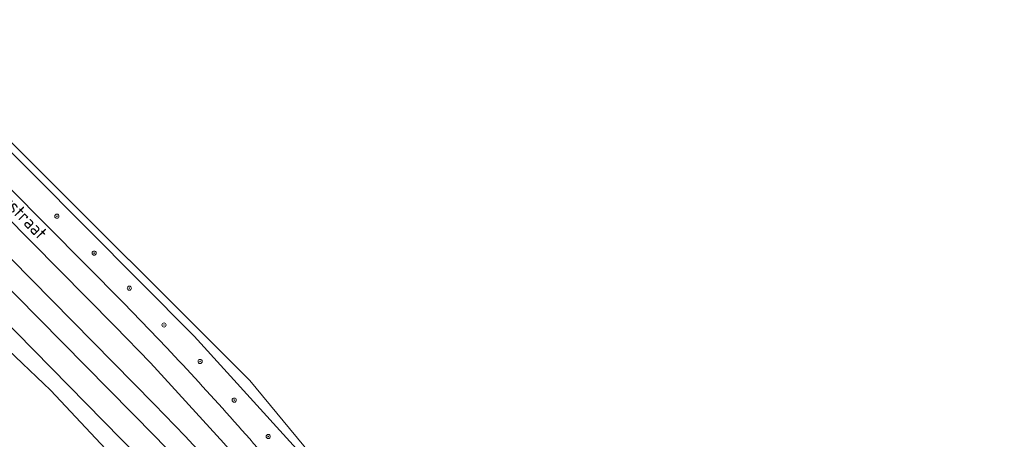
# Model space of a CAD drawing. Header units: metres. Extents: x 168032 to 180145, y 382923 to 399665.
# Tile 221 of 256: x 170658 to 170848, y 396347 to 396428. Entities that reach past the tile are written whole.
import ezdxf
from ezdxf.enums import TextEntityAlignment as Align

# ---------------------------------------------------------------- set-up
doc = ezdxf.new("R2010")
doc.units = ezdxf.units.M
doc.layers.get('0').update_dxf_attribs({"color": 8, "lineweight": 18})
for name, color, linetype, lineweight in [('B-WE-GK-BESCHOEIING-G', 8, 'GK-BESCHOEIING', 18), ('B-WE-GR-BOOM-S', 8, 'Continuous', 18), ('B-WE-GR-BOS_LOOF-GV', 8, 'Continuous', 18), ('B-WE-GR-BOUWLAND-GV', 8, 'Continuous', 18), ('B-WE-OG-TOPOGRAFIE-T18', 8, 'Continuous', 18), ('B-WE-OG-WATER_RIVIER-GV', 8, 'Continuous', 18), ('B-WE-OG-WATER_SLOOT-GV', 8, 'Continuous', 18), ('B-WE-OG-WEG-GV', 8, 'Continuous', 18), ('B-WE-VH-VERHARDING_ASFALT-GV', 8, 'Continuous', 18), ('B-WE-VH-VERHARDING_FUNDERING_ZAND-GV', 8, 'Continuous', 18)]:
    doc.layers.add(name, color=color, linetype=linetype, lineweight=lineweight)
doc.styles.add('NLCS-ISO-M200-T18', font='NLCS-ISO.ttf', dxfattribs={"height": 0.36})
doc.linetypes.add('GK-BESCHOEIING', pattern='A,30,-5,[1,NLCS.SHX,S=1,R=0,X=0,Y=0],-5', length=40)

# ---------------------------------------------------------------- blocks, each defined once
blk = doc.blocks.new('SGR-BOOM_01-SO')
at = {"linetype": 'ByBlock', "lineweight": 18}
h = blk.add_hatch(color=0, dxfattribs=at)
h.dxf.hatch_style = 1
edge = h.paths.add_edge_path()
edge.add_arc((0, 0), 0.25, 0, 360)
at = {"color": 0, "linetype": 'ByBlock', "lineweight": 18}
for radius in [2, 0.25]:
    blk.add_circle((0, 0), radius, dxfattribs=at)

msp = doc.modelspace()

# ---------------------------------------------------------------- linework, layer by layer
at = {"layer": 'B-WE-GK-BESCHOEIING-G', "flags": 128}
for points in [[(170761.256, 396242.915), (170742.784, 396266.373), (170697.188, 396324.768), (170687.82, 396336.027), (170681.177, 396343.274), (170613.925, 396411.776), (170546.045, 396480.646), (170526.631, 396501.45), (170515.036, 396515.55), (170483.837, 396556.222), (170424.613, 396634.814), (170399.351, 396668.417), (170368.538, 396713.447), (170311.459, 396795.478), (170257.694, 396873.505), (170202.804, 396954.066), (170196.64, 396963.095), (170194.348, 396966.453), (170148.93, 397032.986), (170093.519, 397112.891), (170037.638, 397192.649), (169983.436, 397270.32), (169928.976, 397348.243)], [(170710.879, 396316.329), (170702.024, 396327.497), (170692.67, 396338.592), (170684.352, 396347.19), (170617.328, 396415.192), (170617.286, 396415.193), (170549.484, 396484.215), (170526.846, 396509.239), (170514.173, 396525.611), (170488.242, 396559.65), (170428.74, 396637.905), (170403.898, 396671.911), (170373.225, 396717.171), (170316.617, 396798.77), (170262.116, 396876.878), (170207.732, 396957.387), (170201.515, 396966.452), (170199.341, 396969.623), (170153.335, 397036.709), (170098.071, 397116.262), (170042.533, 397196.271), (169988.354, 397274.069)]]:
    msp.add_lwpolyline(points, dxfattribs=at)
at = {"layer": 'B-WE-GR-BOS_LOOF-GV', "flags": 128}
msp.add_lwpolyline([(170653.022, 396326.961), (170660.207, 396317.26), (170661.27, 396316.01), (170662.6, 396318.725), (170673.94, 396329.134), (170680.421, 396334.369), (170682.316, 396335.9), (170675.82, 396343.702), (170664.186, 396356.147), (170656.088, 396363.825)], dxfattribs=at)
at = {"layer": 'B-WE-GR-BOUWLAND-GV', "flags": 128}
msp.add_lwpolyline([(170609.416, 396451.11), (170702.601, 396357.981), (170745.437, 396306.11), (170746.051, 396306.355), (170747.127, 396306.784), (170750.564, 396308.154), (170750.064, 396309.109), (170791.192, 396325.847), (170819.418, 396289.73), (170833.384, 396270.383), (170839.671, 396262.025), (170840.698, 396260.66), (170891.26, 396281.082)], dxfattribs=at)
at = {"layer": 'B-WE-OG-WATER_RIVIER-GV', "flags": 128}
for points in [[(170778.828, 396230.084), (170775.837, 396234.034), (170775.596, 396234.352), (170775.283, 396234.765), (170710.879, 396316.329), (170702.024, 396327.497), (170692.67, 396338.592), (170684.352, 396347.19), (170617.328, 396415.192), (170617.286, 396415.193), (170549.484, 396484.215), (170526.846, 396509.239), (170514.173, 396525.611), (170488.242, 396559.65), (170428.74, 396637.905), (170403.898, 396671.911), (170373.225, 396717.171), (170316.617, 396798.77)], [(170311.459, 396795.478), (170368.538, 396713.447), (170399.351, 396668.417), (170424.613, 396634.814), (170483.837, 396556.222), (170515.036, 396515.55), (170526.631, 396501.45), (170546.045, 396480.646), (170613.925, 396411.776), (170681.177, 396343.274), (170687.82, 396336.027), (170697.188, 396324.768), (170742.784, 396266.373), (170761.256, 396242.915), (170769.493, 396232.242), (170769.834, 396231.784), (170769.993, 396231.57), (170772.805, 396227.792)]]:
    msp.add_lwpolyline(points, dxfattribs=at)
at = {"layer": 'B-WE-OG-WATER_SLOOT-GV', "flags": 128}
for points in [[(170617.328, 396415.192), (170684.352, 396347.19), (170692.67, 396338.592), (170702.024, 396327.497), (170710.879, 396316.329), (170775.283, 396234.765), (170775.332, 396234.786), (170775.979, 396238.622), (170776.458, 396238.62), (170770.426, 396246.894), (170705.755, 396329.403), (170702.145, 396333.888), (170697.192, 396339.598), (170690.148, 396347.266), (170684.176, 396353.441), (170613.262, 396425.494)], [(170656.088, 396363.825), (170664.186, 396356.147), (170675.82, 396343.702), (170682.316, 396335.9), (170688.161, 396329.329), (170696.952, 396318.574), (170763.637, 396232.477), (170765.549, 396232.254), (170765.567, 396232.698), (170769.493, 396232.242), (170761.256, 396242.915), (170742.784, 396266.373), (170697.188, 396324.768), (170687.82, 396336.027), (170681.177, 396343.274), (170613.925, 396411.776)]]:
    msp.add_lwpolyline(points, dxfattribs=at)
at = {"layer": 'B-WE-OG-WEG-GV', "flags": 128}
for points in [[(170521.868, 396621.006), (170515.038, 396620.246), (170512.713, 396619.959), (170523.229, 396522.627), (170521.835, 396521.471), (170527.318, 396514.857), (170534.621, 396506.243), (170537.491, 396503.067), (170540.434, 396499.958), (170557.148, 396482.508), (170613.262, 396425.494), (170684.176, 396353.441), (170690.148, 396347.266), (170697.192, 396339.598), (170702.145, 396333.888), (170705.755, 396329.403), (170770.426, 396246.894), (170776.458, 396238.62), (170776.111, 396234.582), (170775.596, 396234.352), (170775.837, 396234.034), (170779.264, 396235.479)], [(170542.5, 396509.923), (170552.571, 396499.854), (170611.849, 396440.02), (170678.273, 396372.972), (170686.592, 396364.278)], [(170716.705, 396323.258), (170710.131, 396331.334), (170704.144, 396338.398), (170697.598, 396345.865), (170683.451, 396361.392), (170676.604, 396368.48), (170612.497, 396433.358), (170538.358, 396508.388)], [(170718.718, 396327.27), (170761.502, 396272.972), (170769.827, 396269.378), (170770.634, 396269.738), (170762.701, 396278.865), (170744.377, 396302.957), (170744.489, 396303.736), (170744.958, 396304.503), (170745.508, 396304.763), (170747.207, 396304.889), (170746.051, 396306.355), (170745.437, 396306.11), (170742.378, 396304.888), (170741.598, 396305.922), (170715.417, 396340.644), (170691.856, 396366.56), (170650.252, 396408.41)]]:
    msp.add_lwpolyline(points, dxfattribs=at)
at = {"layer": 'B-WE-OG-WEG-GV'}
msp.add_lwpolyline([(170686.592, 396364.278, -0.0134407), (170710.713, 396337.284)], format="xyb", dxfattribs=at)
at = {"layer": 'B-WE-VH-VERHARDING_ASFALT-GV', "flags": 128}
for points in [[(170686.592, 396364.278), (170678.273, 396372.972), (170611.849, 396440.02), (170552.571, 396499.854), (170542.5, 396509.923)], [(170538.358, 396508.388), (170612.497, 396433.358), (170676.604, 396368.48), (170683.451, 396361.392), (170697.598, 396345.865), (170704.144, 396338.398), (170710.131, 396331.334), (170716.705, 396323.258), (170761.275, 396266.466)]]:
    msp.add_lwpolyline(points, dxfattribs=at)
at = {"layer": 'B-WE-VH-VERHARDING_ASFALT-GV'}
msp.add_lwpolyline([(170710.713, 396337.284, 0.0134407), (170686.592, 396364.278)], format="xyb", dxfattribs=at)
at = {"layer": 'B-WE-VH-VERHARDING_FUNDERING_ZAND-GV', "flags": 128}
msp.add_lwpolyline([(170745.437, 396306.11), (170702.601, 396357.981), (170609.416, 396451.11), (170563.02, 396498.783), (170549.149, 396513.099), (170544.72, 396518.985), (170543.321, 396524.42), (170543.277, 396524.402), (170542.405, 396524.052), (170542.558, 396521.845), (170543.165, 396518.893), (170544.989, 396514.986), (170547.246, 396511.253), (170558.186, 396500.574), (170611.092, 396447.803), (170648.39, 396410.283), (170648.948, 396409.722), (170649.45, 396410.22), (170650.75, 396408.904), (170650.252, 396408.41), (170691.856, 396366.56), (170715.417, 396340.644), (170741.598, 396305.922), (170742.378, 396304.888)], close=True, dxfattribs=at)

# ---------------------------------------------------------------- block references
at = {"layer": 'B-WE-GR-BOOM-S', "xscale": 0.2, "yscale": 0.2, "zscale": 0.2}
for p in [(170665.431, 396389.66), (170672.615, 396382.552), (170679.38, 396375.793), (170686.082, 396368.692), (170693.033, 396361.653), (170699.605, 396354.201), (170706.164, 396347.179)]:
    msp.add_blockref('SGR-BOOM_01-SO', p, dxfattribs=at)

# ---------------------------------------------------------------- texts
at = {"layer": 'B-WE-OG-TOPOGRAFIE-T18', "style": 'NLCS-ISO-M200-T18'}
msp.add_text('Veerstraat', height=2.5, rotation=314.7, dxfattribs=at).set_placement((170657.354, 396391.45), align=Align.MIDDLE)

doc.saveas('drawing.dxf')
